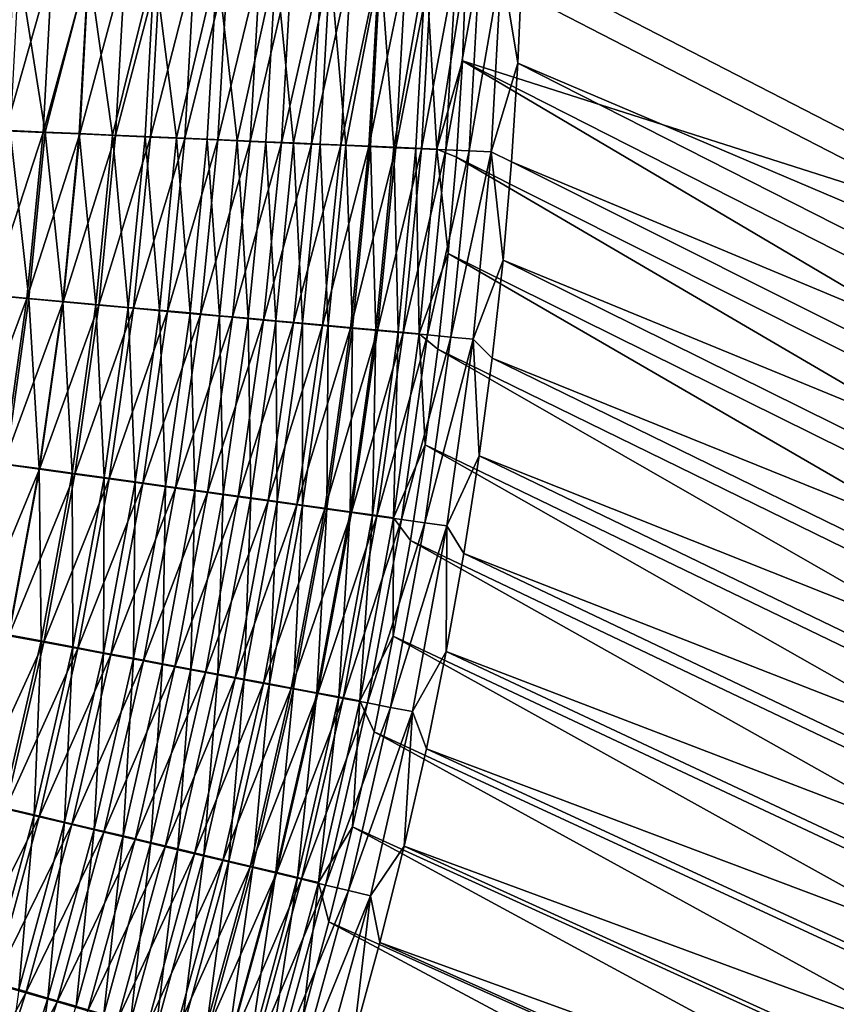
# Model space of a CAD drawing. Header units: metres. Extents: x -901 to 901, y -486 to 401.
# Tile 251 of 256: x 593 to 632, y -138 to -91. Entities that reach past the tile are written whole.
import ezdxf

# ---------------------------------------------------------------- set-up
doc = ezdxf.new("R2010")
doc.units = ezdxf.units.M

msp = doc.modelspace()

# ---------------------------------------------------------------- linework, layer by layer
at = {"layer": 'top0'}
for points in [[(668.570313, -0.734328, -350.479034), (614.131897, -0.734328, -457.472565), (638.048279, -100.639046, -410.48999)], [(614.131897, -0.734328, -457.472565), (614.131897, -31.580099, -457.472565), (638.048279, -100.639046, -410.48999)], [(725.835327, -0.734328, -244.903076), (670.459167, -115.939026, -353.532074), (616.804932, -0.734328, -458.834534)], [(670.459167, -115.939026, -353.532074), (616.838867, -88.329659, -458.767822), (616.804932, -0.734328, -458.834534)], [(638.048279, -100.639046, -410.48999), (614.131897, -31.580099, -457.472565), (614.165894, -88.329659, -457.405853)], [(592.484131, -88.419067, -484.506409), (594.292908, -88.414345, -483.41394), (592.066589, -96.320808, -484.624084)], [(594.292908, -88.414345, -483.41394), (593.862122, -96.399399, -483.549072), (592.066589, -96.320808, -484.624084)], [(592.698853, -88.410294, -480.872498), (592.282104, -96.315659, -481.000366), (593.956482, -96.388771, -479.920044)], [(596.033325, -88.401031, -478.621033), (592.698853, -88.410294, -480.872498), (593.956482, -96.388771, -479.920044)], [(594.292908, -88.414345, -483.41394), (596.063843, -88.409531, -482.261169), (593.862122, -96.399399, -483.549072)], [(596.063843, -88.409531, -482.261169), (595.620728, -96.476257, -482.414459), (593.862122, -96.399399, -483.549072)], [(596.033325, -88.401031, -478.621033), (593.956482, -96.388771, -479.920044), (595.593933, -96.460167, -478.78421)], [(597.192749, -96.529778, -477.594177), (596.033325, -88.401031, -478.621033), (595.593933, -96.460167, -478.78421)], [(596.063843, -88.409531, -482.261169), (597.794922, -88.404617, -481.049316), (595.620728, -96.476257, -482.414459)], [(597.794922, -88.404617, -481.049316), (597.340454, -96.551323, -481.221558), (595.620728, -96.476257, -482.414459)], [(599.208496, -88.391449, -476.150055), (596.033325, -88.401031, -478.621033), (597.192749, -96.529778, -477.594177)], [(598.75116, -96.597527, -476.351318), (599.208496, -88.391449, -476.150055), (597.192749, -96.529778, -477.594177)], [(597.794922, -88.404617, -481.049316), (599.484192, -88.399628, -479.779846), (597.340454, -96.551323, -481.221558)], [(599.484192, -88.399628, -479.779846), (599.019592, -96.624504, -479.971741), (597.340454, -96.551323, -481.221558)], [(599.208496, -88.391449, -476.150055), (598.75116, -96.597527, -476.351318), (600.267456, -96.663353, -475.056946)], [(599.484192, -88.399628, -479.779846), (601.129761, -88.394554, -478.454132), (599.019592, -96.624504, -479.971741)], [(601.129761, -88.394554, -478.454132), (600.656311, -96.695732, -478.666443), (599.019592, -96.624504, -479.971741)], [(602.210022, -88.381584, -473.470764), (599.208496, -88.391449, -476.150055), (600.267456, -96.663353, -475.056946)], [(602.210022, -88.381584, -473.470764), (600.267456, -96.663353, -475.056946), (601.740051, -96.72718, -473.712372)], [(601.129761, -88.394554, -478.454132), (602.729614, -88.389412, -477.07373), (600.656311, -96.695732, -478.666443)], [(602.729614, -88.389412, -477.07373), (602.248901, -96.764931, -477.307037), (600.656311, -96.695732, -478.666443)], [(603.167114, -96.788933, -472.318939), (602.210022, -88.381584, -473.470764), (601.740051, -96.72718, -473.712372)], [(605.02417, -88.37149, -470.595337), (602.210022, -88.381584, -473.470764), (603.167114, -96.788933, -472.318939)], [(602.729614, -88.389412, -477.07373), (604.282104, -88.384193, -475.640198), (602.248901, -96.764931, -477.307037)], [(604.282104, -88.384193, -475.640198), (603.79541, -96.832031, -475.894897), (602.248901, -96.764931, -477.307037)], [(604.546936, -96.848549, -470.877991), (605.02417, -88.37149, -470.595337), (603.167114, -96.788933, -472.318939)], [(604.282104, -88.384193, -475.640198), (605.7854, -88.378922, -474.155121), (603.79541, -96.832031, -475.894897)], [(605.7854, -88.378922, -474.155121), (605.294189, -96.896957, -474.431458), (603.79541, -96.832031, -475.894897)], [(605.02417, -88.37149, -470.595337), (604.546936, -96.848549, -470.877991), (605.877991, -96.905945, -469.39093)], [(607.638245, -88.361198, -467.536865), (605.02417, -88.37149, -470.595337), (605.877991, -96.905945, -469.39093)], [(605.7854, -88.378922, -474.155121), (607.237732, -88.373589, -472.62027), (605.294189, -96.896957, -474.431458)], [(607.237732, -88.373589, -472.62027), (606.743469, -96.959625, -472.918091), (605.294189, -96.896957, -474.431458)], [(607.638245, -88.361198, -467.536865), (605.877991, -96.905945, -469.39093), (607.15863, -96.961075, -467.859894)], [(607.237732, -88.373589, -472.62027), (608.637512, -88.36821, -471.037292), (606.743469, -96.959625, -472.918091)], [(608.637512, -88.36821, -471.037292), (608.141357, -97.019974, -471.356354), (606.743469, -96.959625, -472.918091)], [(608.387512, -97.013863, -466.286987), (607.638245, -88.361198, -467.536865), (607.15863, -96.961075, -467.859894)], [(610.040344, -88.350761, -464.309235), (607.638245, -88.361198, -467.536865), (608.387512, -97.013863, -466.286987)], [(608.637512, -88.36821, -471.037292), (609.983215, -88.362785, -469.408051), (608.141357, -97.019974, -471.356354)], [(609.983215, -88.362785, -469.408051), (609.486389, -97.077927, -469.748352), (608.141357, -97.019974, -471.356354)], [(609.563049, -97.064262, -464.674469), (610.040344, -88.350761, -464.309235), (608.387512, -97.013863, -466.286987)], [(609.983215, -88.362785, -469.408051), (611.273193, -88.357323, -467.734375), (609.486389, -97.077927, -469.748352)], [(611.273193, -88.357323, -467.734375), (610.777039, -97.133423, -468.096436), (609.486389, -97.077927, -469.748352)], [(610.040344, -88.350761, -464.309235), (609.563049, -97.064262, -464.674469), (610.683899, -97.112198, -463.024475)], [(612.219482, -88.340233, -460.927124), (610.040344, -88.350761, -464.309235), (610.683899, -97.112198, -463.024475)], [(612.219482, -88.340233, -460.927124), (610.683899, -97.112198, -463.024475), (611.748474, -97.157616, -461.339203)], [(611.273193, -88.357323, -467.734375), (612.505981, -88.351822, -466.018188), (610.777039, -97.133423, -468.096436)], [(612.505981, -88.351822, -466.018188), (612.011658, -97.186394, -466.402863), (610.777039, -97.133423, -468.096436)], [(612.755432, -97.200462, -459.620819), (612.219482, -88.340233, -460.927124), (611.748474, -97.157616, -461.339203)], [(612.505981, -88.351822, -466.018188), (613.680298, -88.346306, -464.261414), (612.011658, -97.186394, -466.402863)], [(613.680298, -88.346306, -464.261414), (613.188843, -97.236794, -464.669952), (612.011658, -97.186394, -466.402863)], [(614.165894, -88.329659, -457.405853), (612.219482, -88.340233, -460.927124), (612.755432, -97.200462, -459.620819)], [(613.980347, -92.967606, -457.658203), (614.165894, -88.329659, -457.405853), (612.755432, -97.200462, -459.620819)], [(613.680298, -88.346306, -464.261414), (614.794678, -88.340767, -462.466064), (613.188843, -97.236794, -464.669952)], [(614.794678, -88.340767, -462.466064), (614.307007, -97.284538, -462.900024), (613.188843, -97.236794, -464.669952)], [(638.048279, -100.639046, -410.48999), (614.165894, -88.329659, -457.405853), (613.980347, -92.967606, -457.658203)], [(614.794678, -88.340767, -462.466064), (615.847961, -88.335213, -460.634186), (614.307007, -97.284538, -462.900024)], [(615.847961, -88.335213, -460.634186), (615.364563, -97.329567, -461.095306), (614.307007, -97.284538, -462.900024)], [(616.643738, -93.073288, -459.035492), (615.364563, -97.329567, -461.095306), (615.847961, -88.335213, -460.634186)], [(616.838867, -88.329659, -458.767822), (616.643738, -93.073288, -459.035492), (615.847961, -88.335213, -460.634186)], [(616.643738, -93.073288, -459.035492), (616.838867, -88.329659, -458.767822), (670.459167, -115.939026, -353.532074)], [(612.755432, -97.200462, -459.620819), (613.689514, -97.592674, -457.894562), (613.980347, -92.967606, -457.658203)], [(613.980347, -92.967606, -457.658203), (613.689514, -97.592674, -457.894562), (667.621033, -124.632317, -352.094971)], [(638.048279, -100.639046, -410.48999), (613.980347, -92.967606, -457.658203), (667.766785, -120.291954, -352.109528)], [(667.766785, -120.291954, -352.109528), (613.980347, -92.967606, -457.658203), (667.621033, -124.632317, -352.094971)], [(616.643738, -93.073288, -459.035492), (616.340088, -97.804626, -459.286011), (615.364563, -97.329567, -461.095306)], [(616.340088, -97.804626, -459.286011), (616.643738, -93.073288, -459.035492), (670.408752, -120.389359, -353.527344)], [(670.408752, -120.389359, -353.527344), (616.643738, -93.073288, -459.035492), (670.459167, -115.939026, -353.532074)], [(592.066589, -96.320808, -484.624084), (593.862122, -96.399399, -483.549072), (591.305847, -104.211472, -484.73111)], [(592.282104, -96.315659, -481.000366), (591.522705, -104.210114, -481.115936), (593.183472, -104.360664, -480.050446)], [(593.956482, -96.388771, -479.920044), (592.282104, -96.315659, -481.000366), (593.183472, -104.360664, -480.050446)], [(593.862122, -96.399399, -483.549072), (593.086182, -104.373055, -483.67099), (591.305847, -104.211472, -484.73111)], [(593.862122, -96.399399, -483.549072), (595.620728, -96.476257, -482.414459), (593.086182, -104.373055, -483.67099)], [(595.620728, -96.476257, -482.414459), (594.830444, -104.531326, -482.551971), (593.086182, -104.373055, -483.67099)], [(593.956482, -96.388771, -479.920044), (593.183472, -104.360664, -480.050446), (594.808228, -104.507912, -478.930115)], [(595.593933, -96.460167, -478.78421), (593.956482, -96.388771, -479.920044), (594.808228, -104.507912, -478.930115)], [(594.808228, -104.507912, -478.930115), (596.395203, -104.651718, -477.756256), (595.593933, -96.460167, -478.78421)], [(595.620728, -96.476257, -482.414459), (597.340454, -96.551323, -481.221558), (594.830444, -104.531326, -482.551971)], [(597.340454, -96.551323, -481.221558), (596.536804, -104.686134, -481.375366), (594.830444, -104.531326, -482.551971)], [(596.395203, -104.651718, -477.756256), (597.192749, -96.529778, -477.594177), (595.593933, -96.460167, -478.78421)], [(597.192749, -96.529778, -477.594177), (596.395203, -104.651718, -477.756256), (597.942749, -104.791931, -476.530182)], [(597.340454, -96.551323, -481.221558), (599.019592, -96.624504, -479.971741), (596.536804, -104.686134, -481.375366)], [(599.019592, -96.624504, -479.971741), (598.203491, -104.837318, -480.142578), (596.536804, -104.686134, -481.375366)], [(598.75116, -96.597527, -476.351318), (597.192749, -96.529778, -477.594177), (597.942749, -104.791931, -476.530182)], [(598.75116, -96.597527, -476.351318), (597.942749, -104.791931, -476.530182), (599.449219, -104.928406, -475.253113)], [(599.019592, -96.624504, -479.971741), (600.656311, -96.695732, -478.666443), (598.203491, -104.837318, -480.142578)], [(600.656311, -96.695732, -478.666443), (599.828857, -104.984734, -478.854889), (598.203491, -104.837318, -480.142578)], [(600.267456, -96.663353, -475.056946), (598.75116, -96.597527, -476.351318), (599.449219, -104.928406, -475.253113)], [(600.267456, -96.663353, -475.056946), (599.449219, -104.928406, -475.253113), (600.912964, -105.061005, -473.926422)], [(600.656311, -96.695732, -478.666443), (602.248901, -96.764931, -477.307037), (599.828857, -104.984734, -478.854889)], [(602.248901, -96.764931, -477.307037), (601.411011, -105.128212, -477.513702), (599.828857, -104.984734, -478.854889)], [(601.740051, -96.72718, -473.712372), (600.267456, -96.663353, -475.056946), (600.912964, -105.061005, -473.926422)], [(600.912964, -105.061005, -473.926422), (602.332275, -105.189568, -472.551331), (601.740051, -96.72718, -473.712372)], [(602.248901, -96.764931, -477.307037), (603.79541, -96.832031, -475.894897), (601.411011, -105.128212, -477.513702)], [(602.332275, -105.189568, -472.551331), (603.167114, -96.788933, -472.318939), (601.740051, -96.72718, -473.712372)], [(603.167114, -96.788933, -472.318939), (602.332275, -105.189568, -472.551331), (603.705566, -105.313957, -471.129181)], [(604.546936, -96.848549, -470.877991), (603.167114, -96.788933, -472.318939), (603.705566, -105.313957, -471.129181)], [(603.79541, -96.832031, -475.894897), (602.948303, -105.267609, -476.120331), (601.411011, -105.128212, -477.513702)], [(603.79541, -96.832031, -475.894897), (605.294189, -96.896957, -474.431458), (602.948303, -105.267609, -476.120331)], [(605.294189, -96.896957, -474.431458), (604.438965, -105.402771, -474.676178), (602.948303, -105.267609, -476.120331)], [(604.546936, -96.848549, -470.877991), (603.705566, -105.313957, -471.129181), (605.031067, -105.434029, -469.661346)], [(605.294189, -96.896957, -474.431458), (606.743469, -96.959625, -472.918091), (604.438965, -105.402771, -474.676178)], [(606.743469, -96.959625, -472.918091), (605.881226, -105.533539, -473.182587), (604.438965, -105.402771, -474.676178)], [(605.877991, -96.905945, -469.39093), (604.546936, -96.848549, -470.877991), (605.031067, -105.434029, -469.661346)], [(605.877991, -96.905945, -469.39093), (605.031067, -105.434029, -469.661346), (606.307434, -105.549644, -468.149872)], [(607.15863, -96.961075, -467.859894), (605.877991, -96.905945, -469.39093), (606.307434, -105.549644, -468.149872)], [(606.743469, -96.959625, -472.918091), (608.141357, -97.019974, -471.356354), (605.881226, -105.533539, -473.182587)], [(608.141357, -97.019974, -471.356354), (607.273376, -105.659767, -471.641022), (605.881226, -105.533539, -473.182587)], [(606.307434, -105.549644, -468.149872), (607.533142, -105.660675, -466.596863), (607.15863, -96.961075, -467.859894)], [(607.533142, -105.660675, -466.596863), (608.387512, -97.013863, -466.286987), (607.15863, -96.961075, -467.859894)], [(608.141357, -97.019974, -471.356354), (609.486389, -97.077927, -469.748352), (607.273376, -105.659767, -471.641022)], [(609.486389, -97.077927, -469.748352), (608.613892, -105.781311, -470.053619), (607.273376, -105.659767, -471.641022)], [(608.387512, -97.013863, -466.286987), (607.533142, -105.660675, -466.596863), (608.706848, -105.767006, -465.004425)], [(609.563049, -97.064262, -464.674469), (608.387512, -97.013863, -466.286987), (608.706848, -105.767006, -465.004425)], [(609.486389, -97.077927, -469.748352), (610.777039, -97.133423, -468.096436), (608.613892, -105.781311, -470.053619)], [(610.777039, -97.133423, -468.096436), (609.901245, -105.898041, -468.422577), (608.613892, -105.781311, -470.053619)], [(609.563049, -97.064262, -464.674469), (608.706848, -105.767006, -465.004425), (609.826965, -105.8685, -463.374725)], [(610.683899, -97.112198, -463.024475), (609.563049, -97.064262, -464.674469), (609.826965, -105.8685, -463.374725)], [(610.683899, -97.112198, -463.024475), (609.826965, -105.8685, -463.374725), (610.892212, -105.965019, -461.709869)], [(610.777039, -97.133423, -468.096436), (612.011658, -97.186394, -466.402863), (609.901245, -105.898041, -468.422577)], [(612.011658, -97.186394, -466.402863), (611.13385, -106.009819, -466.750183), (609.901245, -105.898041, -468.422577)], [(611.748474, -97.157616, -461.339203), (610.683899, -97.112198, -463.024475), (610.892212, -105.965019, -461.709869)], [(610.892212, -105.965019, -461.709869), (611.901001, -106.056458, -460.011993), (611.748474, -97.157616, -461.339203)], [(612.011658, -97.186394, -466.402863), (613.188843, -97.236794, -464.669952), (611.13385, -106.009819, -466.750183)], [(613.188843, -97.236794, -464.669952), (612.310364, -106.116508, -465.038605), (611.13385, -106.009819, -466.750183)], [(611.901001, -106.056458, -460.011993), (612.755432, -97.200462, -459.620819), (611.748474, -97.157616, -461.339203)], [(611.901001, -106.056458, -460.011993), (613.293884, -102.20369, -458.115051), (612.755432, -97.200462, -459.620819)], [(613.188843, -97.236794, -464.669952), (614.307007, -97.284538, -462.900024), (612.310364, -106.116508, -465.038605)], [(613.293884, -102.20369, -458.115051), (613.689514, -97.592674, -457.894562), (612.755432, -97.200462, -459.620819)], [(614.307007, -97.284538, -462.900024), (613.429077, -106.217979, -463.290131), (612.310364, -106.116508, -465.038605)], [(613.689514, -97.592674, -457.894562), (613.293884, -102.20369, -458.115051), (667.371094, -128.968445, -352.08313)], [(614.307007, -97.284538, -462.900024), (615.364563, -97.329567, -461.095306), (613.429077, -106.217979, -463.290131)], [(615.364563, -97.329567, -461.095306), (614.488647, -106.314095, -461.506958), (613.429077, -106.217979, -463.290131)], [(667.621033, -124.632317, -352.094971), (613.689514, -97.592674, -457.894562), (667.371094, -128.968445, -352.08313)], [(615.364563, -97.329567, -461.095306), (615.928528, -102.52243, -459.519592), (614.488647, -106.314095, -461.506958)], [(616.340088, -97.804626, -459.286011), (615.928528, -102.52243, -459.519592), (615.364563, -97.329567, -461.095306)], [(615.928528, -102.52243, -459.519592), (616.340088, -97.804626, -459.286011), (670.251465, -124.835442, -353.524689)], [(670.251465, -124.835442, -353.524689), (616.340088, -97.804626, -459.286011), (670.408752, -120.389359, -353.527344)], [(611.901001, -106.056458, -460.011993), (612.794128, -106.799507, -458.319885), (613.293884, -102.20369, -458.115051)], [(613.293884, -102.20369, -458.115051), (612.794128, -106.799507, -458.319885), (667.017212, -133.297287, -352.074066)], [(667.371094, -128.968445, -352.08313), (613.293884, -102.20369, -458.115051), (667.017212, -133.297287, -352.074066)], [(615.928528, -102.52243, -459.519592), (615.409546, -107.225517, -459.73645), (614.488647, -106.314095, -461.506958)], [(615.409546, -107.225517, -459.73645), (615.928528, -102.52243, -459.519592), (669.987305, -129.274628, -353.524078)], [(669.987305, -129.274628, -353.524078), (615.928528, -102.52243, -459.519592), (670.251465, -124.835442, -353.524689)], [(591.305847, -104.211472, -484.73111), (593.086182, -104.373055, -483.67099), (590.205872, -112.073761, -484.826965)], [(593.183472, -104.360664, -480.050446), (591.522705, -104.210114, -481.115936), (592.068787, -112.30394, -480.166382)], [(593.086182, -104.373055, -483.67099), (591.968445, -112.317894, -483.779602), (590.205872, -112.073761, -484.826965)], [(593.086182, -104.373055, -483.67099), (594.830444, -104.531326, -482.551971), (591.968445, -112.317894, -483.779602)], [(594.830444, -104.531326, -482.551971), (593.69574, -112.557167, -482.674011), (591.968445, -112.317894, -483.779602)], [(593.183472, -104.360664, -480.050446), (592.068787, -112.30394, -480.166382), (593.678223, -112.526688, -479.059418)], [(594.808228, -104.507912, -478.930115), (593.183472, -104.360664, -480.050446), (593.678223, -112.526688, -479.059418)], [(593.678223, -112.526688, -479.059418), (595.250854, -112.744377, -477.899445), (594.808228, -104.507912, -478.930115)], [(594.830444, -104.531326, -482.551971), (596.536804, -104.686134, -481.375366), (593.69574, -112.557167, -482.674011)], [(596.536804, -104.686134, -481.375366), (595.386047, -112.791359, -481.511444), (593.69574, -112.557167, -482.674011)], [(595.250854, -112.744377, -477.899445), (596.395203, -104.651718, -477.756256), (594.808228, -104.507912, -478.930115)], [(596.395203, -104.651718, -477.756256), (595.250854, -112.744377, -477.899445), (596.784973, -112.956779, -476.687744)], [(596.536804, -104.686134, -481.375366), (598.203491, -104.837318, -480.142578), (595.386047, -112.791359, -481.511444)], [(597.942749, -104.791931, -476.530182), (596.395203, -104.651718, -477.756256), (596.784973, -112.956779, -476.687744)], [(597.942749, -104.791931, -476.530182), (596.784973, -112.956779, -476.687744), (598.278931, -113.163689, -475.425598)], [(599.449219, -104.928406, -475.253113), (597.942749, -104.791931, -476.530182), (598.278931, -113.163689, -475.425598)], [(598.203491, -104.837318, -480.142578), (597.037659, -113.020226, -480.293213), (595.386047, -112.791359, -481.511444)], [(598.203491, -104.837318, -480.142578), (599.828857, -104.984734, -478.854889), (597.037659, -113.020226, -480.293213)], [(599.828857, -104.984734, -478.854889), (598.648865, -113.243538, -479.020691), (597.037659, -113.020226, -480.293213)], [(599.449219, -104.928406, -475.253113), (598.278931, -113.163689, -475.425598), (599.73114, -113.364861, -474.114227)], [(599.828857, -104.984734, -478.854889), (601.411011, -105.128212, -477.513702), (598.648865, -113.243538, -479.020691)], [(601.411011, -105.128212, -477.513702), (600.217896, -113.46106, -477.695129), (598.648865, -113.243538, -479.020691)], [(600.912964, -105.061005, -473.926422), (599.449219, -104.928406, -475.253113), (599.73114, -113.364861, -474.114227)], [(599.73114, -113.364861, -474.114227), (601.140015, -113.560097, -472.754913), (600.912964, -105.061005, -473.926422)], [(601.411011, -105.128212, -477.513702), (602.948303, -105.267609, -476.120331), (600.217896, -113.46106, -477.695129)], [(602.948303, -105.267609, -476.120331), (601.743042, -113.672569, -476.317902), (600.217896, -113.46106, -477.695129)], [(601.140015, -113.560097, -472.754913), (602.332275, -105.189568, -472.551331), (600.912964, -105.061005, -473.926422)], [(602.332275, -105.189568, -472.551331), (601.140015, -113.560097, -472.754913), (602.503845, -113.749161, -471.348907)], [(602.948303, -105.267609, -476.120331), (604.438965, -105.402771, -474.676178), (601.743042, -113.672569, -476.317902)], [(603.705566, -105.313957, -471.129181), (602.332275, -105.189568, -472.551331), (602.503845, -113.749161, -471.348907)], [(604.438965, -105.402771, -474.676178), (603.222656, -113.877823, -474.89032), (601.743042, -113.672569, -476.317902)], [(603.705566, -105.313957, -471.129181), (602.503845, -113.749161, -471.348907), (603.821045, -113.931847, -469.897583)], [(604.438965, -105.402771, -474.676178), (605.881226, -105.533539, -473.182587), (603.222656, -113.877823, -474.89032)], [(605.881226, -105.533539, -473.182587), (604.655029, -114.076591, -473.413696), (603.222656, -113.877823, -474.89032)], [(605.031067, -105.434029, -469.661346), (603.705566, -105.313957, -471.129181), (603.821045, -113.931847, -469.897583)], [(605.031067, -105.434029, -469.661346), (603.821045, -113.931847, -469.897583), (605.09021, -114.107948, -468.402924)], [(605.881226, -105.533539, -473.182587), (607.273376, -105.659767, -471.641022), (604.655029, -114.076591, -473.413696)], [(607.273376, -105.659767, -471.641022), (606.038391, -114.268654, -471.889496), (604.655029, -114.076591, -473.413696)], [(606.307434, -105.549644, -468.149872), (605.031067, -105.434029, -469.661346), (605.09021, -114.107948, -468.402924)], [(605.09021, -114.107948, -468.402924), (606.309875, -114.277267, -466.866974), (606.307434, -105.549644, -468.149872)], [(607.273376, -105.659767, -471.641022), (608.613892, -105.781311, -470.053619), (606.038391, -114.268654, -471.889496)], [(606.309875, -114.277267, -466.866974), (607.533142, -105.660675, -466.596863), (606.307434, -105.549644, -468.149872)], [(607.533142, -105.660675, -466.596863), (606.309875, -114.277267, -466.866974), (607.478638, -114.439621, -465.29184)], [(608.706848, -105.767006, -465.004425), (607.533142, -105.660675, -466.596863), (607.478638, -114.439621, -465.29184)], [(608.706848, -105.767006, -465.004425), (607.478638, -114.439621, -465.29184), (608.595093, -114.59481, -463.679565)], [(609.826965, -105.8685, -463.374725), (608.706848, -105.767006, -465.004425), (608.595093, -114.59481, -463.679565)], [(608.613892, -105.781311, -470.053619), (607.371338, -114.453789, -470.319763), (606.038391, -114.268654, -471.889496)], [(608.613892, -105.781311, -470.053619), (609.901245, -105.898041, -468.422577), (607.371338, -114.453789, -470.319763)], [(609.901245, -105.898041, -468.422577), (608.652283, -114.631805, -468.706665), (607.371338, -114.453789, -470.319763)], [(609.826965, -105.8685, -463.374725), (608.595093, -114.59481, -463.679565), (609.657776, -114.742638, -462.032257)], [(609.901245, -105.898041, -468.422577), (611.13385, -106.009819, -466.750183), (608.652283, -114.631805, -468.706665)], [(611.13385, -106.009819, -466.750183), (609.879761, -114.802483, -467.052429), (608.652283, -114.631805, -468.706665)], [(610.892212, -105.965019, -461.709869), (609.826965, -105.8685, -463.374725), (609.657776, -114.742638, -462.032257)], [(609.657776, -114.742638, -462.032257), (610.665344, -114.882912, -460.35199), (610.892212, -105.965019, -461.709869)], [(611.13385, -106.009819, -466.750183), (612.310364, -106.116508, -465.038605), (609.879761, -114.802483, -467.052429)], [(612.310364, -106.116508, -465.038605), (611.052368, -114.96563, -465.359192), (609.879761, -114.802483, -467.052429)], [(610.665344, -114.882912, -460.35199), (611.901001, -106.056458, -460.011993), (610.892212, -105.965019, -461.709869)], [(610.665344, -114.882912, -460.35199), (612.190796, -111.379005, -458.509277), (611.901001, -106.056458, -460.011993)], [(612.310364, -106.116508, -465.038605), (613.429077, -106.217979, -463.290131), (611.052368, -114.96563, -465.359192)], [(613.429077, -106.217979, -463.290131), (612.168457, -115.12104, -463.62912), (611.052368, -114.96563, -465.359192)], [(612.190796, -111.379005, -458.509277), (612.794128, -106.799507, -458.319885), (611.901001, -106.056458, -460.011993)], [(613.429077, -106.217979, -463.290131), (614.488647, -106.314095, -461.506958), (612.168457, -115.12104, -463.62912)], [(614.488647, -106.314095, -461.506958), (613.226685, -115.268509, -461.864471), (612.168457, -115.12104, -463.62912)], [(614.488647, -106.314095, -461.506958), (614.783691, -111.912682, -459.936737), (613.226685, -115.268509, -461.864471)], [(614.488647, -106.314095, -461.506958), (615.409546, -107.225517, -459.73645), (614.783691, -111.912682, -459.936737)], [(612.794128, -106.799507, -458.319885), (612.190796, -111.379005, -458.509277), (666.559509, -137.615952, -352.06778)], [(667.017212, -133.297287, -352.074066), (612.794128, -106.799507, -458.319885), (666.559509, -137.615952, -352.06778)], [(614.783691, -111.912682, -459.936737), (615.409546, -107.225517, -459.73645), (669.616333, -133.704254, -353.525482)], [(669.616333, -133.704254, -353.525482), (615.409546, -107.225517, -459.73645), (669.987305, -129.274628, -353.524078)], [(610.665344, -114.882912, -460.35199), (611.479797, -115.968269, -458.684387), (612.190796, -111.379005, -458.509277)], [(612.190796, -111.379005, -458.509277), (611.479797, -115.968269, -458.684387), (665.998108, -141.921997, -352.06424)], [(666.559509, -137.615952, -352.06778), (612.190796, -111.379005, -458.509277), (665.998108, -141.921997, -352.06424)], [(591.968445, -112.317894, -483.779602), (593.69574, -112.557167, -482.674011), (590.512329, -120.216515, -483.874969)], [(593.678223, -112.526688, -479.059418), (592.068787, -112.30394, -480.166382), (592.20752, -120.498924, -479.172028)], [(614.783691, -111.912682, -459.936737), (614.048279, -116.601357, -460.121338), (613.226685, -115.268509, -461.864471)], [(614.048279, -116.601357, -460.121338), (614.783691, -111.912682, -459.936737), (669.138733, -138.121689, -353.5289)], [(669.138733, -138.121689, -353.5289), (614.783691, -111.912682, -459.936737), (669.616333, -133.704254, -353.525482)], [(593.69574, -112.557167, -482.674011), (592.220154, -120.53624, -482.780579), (590.512329, -120.216515, -483.874969)], [(592.20752, -120.498924, -479.172028), (593.763245, -120.790031, -478.023712), (593.678223, -112.526688, -479.059418)], [(593.69574, -112.557167, -482.674011), (595.386047, -112.791359, -481.511444), (592.220154, -120.53624, -482.780579)], [(595.386047, -112.791359, -481.511444), (593.891785, -120.849297, -481.629761), (592.220154, -120.53624, -482.780579)], [(593.763245, -120.790031, -478.023712), (595.250854, -112.744377, -477.899445), (593.678223, -112.526688, -479.059418)], [(595.250854, -112.744377, -477.899445), (593.763245, -120.790031, -478.023712), (595.281311, -121.074203, -476.824066)], [(595.386047, -112.791359, -481.511444), (597.037659, -113.020226, -480.293213), (593.891785, -120.849297, -481.629761)], [(596.784973, -112.956779, -476.687744), (595.250854, -112.744377, -477.899445), (595.281311, -121.074203, -476.824066)], [(597.037659, -113.020226, -480.293213), (595.525635, -121.155357, -480.423737), (593.891785, -120.849297, -481.629761)], [(596.784973, -112.956779, -476.687744), (595.281311, -121.074203, -476.824066), (596.760193, -121.351135, -475.574341)], [(597.037659, -113.020226, -480.293213), (598.648865, -113.243538, -479.020691), (595.525635, -121.155357, -480.423737)], [(598.648865, -113.243538, -479.020691), (597.119934, -121.454124, -479.163849), (595.525635, -121.155357, -480.423737)], [(598.278931, -113.163689, -475.425598), (596.784973, -112.956779, -476.687744), (596.760193, -121.351135, -475.574341)], [(598.278931, -113.163689, -475.425598), (596.760193, -121.351135, -475.574341), (598.198303, -121.620544, -474.275818)], [(598.648865, -113.243538, -479.020691), (600.217896, -113.46106, -477.695129), (597.119934, -121.454124, -479.163849)], [(599.73114, -113.364861, -474.114227), (598.278931, -113.163689, -475.425598), (598.198303, -121.620544, -474.275818)], [(600.217896, -113.46106, -477.695129), (598.673096, -121.745285, -477.851379), (597.119934, -121.454124, -479.163849)], [(598.198303, -121.620544, -474.275818), (599.593933, -121.882126, -472.929657), (599.73114, -113.364861, -474.114227)], [(600.217896, -113.46106, -477.695129), (601.743042, -113.672569, -476.317902), (598.673096, -121.745285, -477.851379)], [(601.743042, -113.672569, -476.317902), (600.183411, -122.028526, -476.48764), (598.673096, -121.745285, -477.851379)], [(599.593933, -121.882126, -472.929657), (601.140015, -113.560097, -472.754913), (599.73114, -113.364861, -474.114227)], [(601.140015, -113.560097, -472.754913), (599.593933, -121.882126, -472.929657), (600.945618, -122.13559, -471.53717)], [(601.743042, -113.672569, -476.317902), (603.222656, -113.877823, -474.89032), (600.183411, -122.028526, -476.48764)], [(602.503845, -113.749161, -471.348907), (601.140015, -113.560097, -472.754913), (600.945618, -122.13559, -471.53717)], [(602.503845, -113.749161, -471.348907), (600.945618, -122.13559, -471.53717), (602.251709, -122.380653, -470.09964)], [(603.821045, -113.931847, -469.897583), (602.503845, -113.749161, -471.348907), (602.251709, -122.380653, -470.09964)], [(603.222656, -113.877823, -474.89032), (601.64917, -122.303551, -475.073883), (600.183411, -122.028526, -476.48764)], [(603.222656, -113.877823, -474.89032), (604.655029, -114.076591, -473.413696), (601.64917, -122.303551, -475.073883)], [(604.655029, -114.076591, -473.413696), (603.068665, -122.57003, -473.61145), (601.64917, -122.303551, -475.073883)], [(603.821045, -113.931847, -469.897583), (602.251709, -122.380653, -470.09964), (603.510803, -122.617043, -468.619049)], [(604.655029, -114.076591, -473.413696), (606.038391, -114.268654, -471.889496), (603.068665, -122.57003, -473.61145)], [(606.038391, -114.268654, -471.889496), (604.440369, -122.827675, -472.101746), (603.068665, -122.57003, -473.61145)], [(605.09021, -114.107948, -468.402924), (603.821045, -113.931847, -469.897583), (603.510803, -122.617043, -468.619049)], [(603.510803, -122.617043, -468.619049), (604.721558, -122.844498, -467.097351), (605.09021, -114.107948, -468.402924)], [(606.038391, -114.268654, -471.889496), (607.371338, -114.453789, -470.319763), (604.440369, -122.827675, -472.101746)], [(604.721558, -122.844498, -467.097351), (606.309875, -114.277267, -466.866974), (605.09021, -114.107948, -468.402924)], [(607.371338, -114.453789, -470.319763), (605.762756, -123.076202, -470.546783), (604.440369, -122.827675, -472.101746)], [(606.309875, -114.277267, -466.866974), (604.721558, -122.844498, -467.097351), (605.882507, -123.062767, -465.536652)], [(607.371338, -114.453789, -470.319763), (608.652283, -114.631805, -468.706665), (605.762756, -123.076202, -470.546783)], [(608.652283, -114.631805, -468.706665), (607.034302, -123.315346, -468.9487), (605.762756, -123.076202, -470.546783)], [(607.478638, -114.439621, -465.29184), (606.309875, -114.277267, -466.866974), (605.882507, -123.062767, -465.536652)], [(607.478638, -114.439621, -465.29184), (605.882507, -123.062767, -465.536652), (606.992249, -123.271576, -463.938965)], [(608.595093, -114.59481, -463.679565), (607.478638, -114.439621, -465.29184), (606.992249, -123.271576, -463.938965)], [(608.595093, -114.59481, -463.679565), (606.992249, -123.271576, -463.938965), (608.049438, -123.47068, -462.306335)], [(608.652283, -114.631805, -468.706665), (609.879761, -114.802483, -467.052429), (607.034302, -123.315346, -468.9487)], [(609.657776, -114.742638, -462.032257), (608.595093, -114.59481, -463.679565), (608.049438, -123.47068, -462.306335)], [(609.879761, -114.802483, -467.052429), (608.25354, -123.544815, -467.309601), (607.034302, -123.315346, -468.9487)], [(608.049438, -123.47068, -462.306335), (609.052673, -123.659813, -460.640778), (609.657776, -114.742638, -462.032257)], [(609.879761, -114.802483, -467.052429), (611.052368, -114.96563, -465.359192), (608.25354, -123.544815, -467.309601)], [(611.052368, -114.96563, -465.359192), (609.419067, -123.764351, -465.631683), (608.25354, -123.544815, -467.309601)], [(609.052673, -123.659813, -460.640778), (610.665344, -114.882912, -460.35199), (609.657776, -114.742638, -462.032257)], [(609.052673, -123.659813, -460.640778), (610.661194, -120.559341, -458.844879), (610.665344, -114.882912, -460.35199)], [(611.052368, -114.96563, -465.359192), (612.168457, -115.12104, -463.62912), (609.419067, -123.764351, -465.631683)], [(612.168457, -115.12104, -463.62912), (610.529358, -123.973679, -463.917053), (609.419067, -123.764351, -465.631683)], [(612.168457, -115.12104, -463.62912), (613.226685, -115.268509, -461.864471), (610.529358, -123.973679, -463.917053)], [(610.661194, -120.559341, -458.844879), (611.479797, -115.968269, -458.684387), (610.665344, -114.882912, -460.35199)], [(613.226685, -115.268509, -461.864471), (611.583008, -124.172516, -462.167847), (610.529358, -123.973679, -463.917053)], [(613.226685, -115.268509, -461.864471), (613.202637, -121.289955, -460.290283), (611.583008, -124.172516, -462.167847)], [(613.226685, -115.268509, -461.864471), (614.048279, -116.601357, -460.121338), (613.202637, -121.289955, -460.290283)], [(611.479797, -115.968269, -458.684387), (610.661194, -120.559341, -458.844879), (665.333191, -146.213181, -352.063416)], [(665.998108, -141.921997, -352.06424), (611.479797, -115.968269, -458.684387), (665.333191, -146.213181, -352.063416)], [(613.202637, -121.289955, -460.290283), (614.048279, -116.601357, -460.121338), (668.554626, -142.524307, -353.534271)], [(668.554626, -142.524307, -353.534271), (614.048279, -116.601357, -460.121338), (669.138733, -138.121689, -353.5289)], [(592.220154, -120.53624, -482.780579), (593.891785, -120.849297, -481.629761), (590.407043, -128.450989, -482.871704)], [(593.891785, -120.849297, -481.629761), (592.057495, -128.842239, -481.730286), (590.407043, -128.450989, -482.871704)], [(591.935974, -128.77095, -478.129028), (593.763245, -120.790031, -478.023712), (592.20752, -120.498924, -479.172028)], [(593.763245, -120.790031, -478.023712), (591.935974, -128.77095, -478.129028), (593.435547, -129.126297, -476.939087)], [(593.891785, -120.849297, -481.629761), (595.525635, -121.155357, -480.423737), (592.057495, -128.842239, -481.730286)], [(595.281311, -121.074203, -476.824066), (593.763245, -120.790031, -478.023712), (593.435547, -129.126297, -476.939087)], [(609.052673, -123.659813, -460.640778), (609.736694, -125.140007, -458.990479), (610.661194, -120.559341, -458.844879)], [(610.661194, -120.559341, -458.844879), (609.736694, -125.140007, -458.990479), (664.564819, -150.487244, -352.065247)], [(665.333191, -146.213181, -352.063416), (610.661194, -120.559341, -458.844879), (664.564819, -150.487244, -352.065247)], [(595.525635, -121.155357, -480.423737), (593.671021, -129.224854, -480.534088), (592.057495, -128.842239, -481.730286)], [(595.281311, -121.074203, -476.824066), (593.435547, -129.126297, -476.939087), (594.89679, -129.472717, -475.699402)], [(595.525635, -121.155357, -480.423737), (597.119934, -121.454124, -479.163849), (593.671021, -129.224854, -480.534088)], [(596.760193, -121.351135, -475.574341), (595.281311, -121.074203, -476.824066), (594.89679, -129.472717, -475.699402)], [(596.760193, -121.351135, -475.574341), (594.89679, -129.472717, -475.699402), (596.318115, -129.80983, -474.411163)], [(598.198303, -121.620544, -474.275818), (596.760193, -121.351135, -475.574341), (596.318115, -129.80983, -474.411163)], [(613.202637, -121.289955, -460.290283), (612.248718, -125.966042, -460.443176), (611.583008, -124.172516, -462.167847)], [(612.248718, -125.966042, -460.443176), (613.202637, -121.289955, -460.290283), (667.864258, -146.90947, -353.541534)], [(667.864258, -146.90947, -353.541534), (613.202637, -121.289955, -460.290283), (668.554626, -142.524307, -353.534271)], [(597.119934, -121.454124, -479.163849), (595.24585, -129.598465, -479.284393), (593.671021, -129.224854, -480.534088)], [(597.119934, -121.454124, -479.163849), (598.673096, -121.745285, -477.851379), (595.24585, -129.598465, -479.284393)], [(598.673096, -121.745285, -477.851379), (596.780457, -129.962692, -477.982422), (595.24585, -129.598465, -479.284393)], [(596.318115, -129.80983, -474.411163), (597.697937, -130.137268, -473.075623), (598.198303, -121.620544, -474.275818)], [(598.673096, -121.745285, -477.851379), (600.183411, -122.028526, -476.48764), (596.780457, -129.962692, -477.982422)], [(597.697937, -130.137268, -473.075623), (599.593933, -121.882126, -472.929657), (598.198303, -121.620544, -474.275818)], [(600.183411, -122.028526, -476.48764), (598.273132, -130.317123, -476.629517), (596.780457, -129.962692, -477.982422)], [(599.593933, -121.882126, -472.929657), (597.697937, -130.137268, -473.075623), (599.03479, -130.454681, -471.69397)], [(600.183411, -122.028526, -476.48764), (601.64917, -122.303551, -475.073883), (598.273132, -130.317123, -476.629517)], [(600.945618, -122.13559, -471.53717), (599.593933, -121.882126, -472.929657), (599.03479, -130.454681, -471.69397)], [(600.945618, -122.13559, -471.53717), (599.03479, -130.454681, -471.69397), (600.327026, -130.761688, -470.267548)], [(602.251709, -122.380653, -470.09964), (600.945618, -122.13559, -471.53717), (600.327026, -130.761688, -470.267548)], [(601.64917, -122.303551, -475.073883), (599.722229, -130.661392, -475.226898), (598.273132, -130.317123, -476.629517)], [(601.64917, -122.303551, -475.073883), (603.068665, -122.57003, -473.61145), (599.722229, -130.661392, -475.226898)], [(603.068665, -122.57003, -473.61145), (601.12616, -130.995117, -473.775848), (599.722229, -130.661392, -475.226898)], [(602.251709, -122.380653, -470.09964), (600.327026, -130.761688, -470.267548), (601.573303, -131.057983, -468.798218)], [(603.068665, -122.57003, -473.61145), (604.440369, -122.827675, -472.101746), (601.12616, -130.995117, -473.775848)], [(603.510803, -122.617043, -468.619049), (602.251709, -122.380653, -470.09964), (601.573303, -131.057983, -468.798218)], [(601.573303, -131.057983, -468.798218), (602.772278, -131.343216, -467.288025), (603.510803, -122.617043, -468.619049)], [(602.772278, -131.343216, -467.288025), (604.721558, -122.844498, -467.097351), (603.510803, -122.617043, -468.619049)], [(604.440369, -122.827675, -472.101746), (602.483276, -131.317902, -472.277802), (601.12616, -130.995117, -473.775848)], [(604.440369, -122.827675, -472.101746), (605.762756, -123.076202, -470.546783), (602.483276, -131.317902, -472.277802)], [(605.762756, -123.076202, -470.546783), (603.792114, -131.62941, -470.734711), (602.483276, -131.317902, -472.277802)], [(604.721558, -122.844498, -467.097351), (602.772278, -131.343216, -467.288025), (603.922546, -131.617081, -465.738922)], [(605.762756, -123.076202, -470.546783), (607.034302, -123.315346, -468.9487), (603.792114, -131.62941, -470.734711)], [(605.882507, -123.062767, -465.536652), (604.721558, -122.844498, -467.097351), (603.922546, -131.617081, -465.738922)], [(605.882507, -123.062767, -465.536652), (603.922546, -131.617081, -465.738922), (605.022705, -131.879227, -464.152954)], [(606.992249, -123.271576, -463.938965), (605.882507, -123.062767, -465.536652), (605.022705, -131.879227, -464.152954)], [(607.034302, -123.315346, -468.9487), (605.05127, -131.929306, -469.148651), (603.792114, -131.62941, -470.734711)], [(606.992249, -123.271576, -463.938965), (605.022705, -131.879227, -464.152954), (606.071411, -132.129364, -462.532104)], [(607.034302, -123.315346, -468.9487), (608.25354, -123.544815, -467.309601), (605.05127, -131.929306, -469.148651)], [(608.25354, -123.544815, -467.309601), (606.259277, -132.217224, -467.521759), (605.05127, -131.929306, -469.148651)], [(608.049438, -123.47068, -462.306335), (606.992249, -123.271576, -463.938965), (606.071411, -132.129364, -462.532104)], [(606.071411, -132.129364, -462.532104), (607.067322, -132.367142, -460.878357), (608.049438, -123.47068, -462.306335)], [(608.25354, -123.544815, -467.309601), (609.419067, -123.764351, -465.631683), (606.259277, -132.217224, -467.521759)], [(607.067322, -132.367142, -460.878357), (609.052673, -123.659813, -460.640778), (608.049438, -123.47068, -462.306335)], [(607.067322, -132.367142, -460.878357), (608.707581, -129.706207, -459.121124), (609.052673, -123.659813, -460.640778)], [(608.707581, -129.706207, -459.121124), (609.736694, -125.140007, -458.990479), (609.052673, -123.659813, -460.640778)], [(609.419067, -123.764351, -465.631683), (607.414673, -132.492859, -465.85614), (606.259277, -132.217224, -467.521759)], [(609.419067, -123.764351, -465.631683), (610.529358, -123.973679, -463.917053), (607.414673, -132.492859, -465.85614)], [(610.529358, -123.973679, -463.917053), (608.516052, -132.755844, -464.15387), (607.414673, -132.492859, -465.85614)], [(610.529358, -123.973679, -463.917053), (611.583008, -124.172516, -462.167847), (608.516052, -132.755844, -464.15387)], [(608.516052, -132.755844, -464.15387), (611.583008, -124.172516, -462.167847), (609.561951, -133.005829, -462.417084)], [(609.561951, -133.005829, -462.417084), (611.583008, -124.172516, -462.167847), (611.188354, -130.623367, -460.580017)], [(611.583008, -124.172516, -462.167847), (612.248718, -125.966042, -460.443176), (611.188354, -130.623367, -460.580017)], [(609.736694, -125.140007, -458.990479), (608.707581, -129.706207, -459.121124), (663.693115, -154.741867, -352.069672)], [(664.564819, -150.487244, -352.065247), (609.736694, -125.140007, -458.990479), (663.693115, -154.741867, -352.069672)], [(611.188354, -130.623367, -460.580017), (612.248718, -125.966042, -460.443176), (667.067993, -151.274551, -353.55072)], [(667.067993, -151.274551, -353.55072), (612.248718, -125.966042, -460.443176), (667.864258, -146.90947, -353.541534)], [(592.057495, -128.842239, -481.730286), (593.671021, -129.224854, -480.534088), (589.88678, -136.752487, -481.813049)], [(593.435547, -129.126297, -476.939087), (591.935974, -128.77095, -478.129028), (591.25116, -137.0952, -477.032837)], [(593.671021, -129.224854, -480.534088), (591.477356, -137.210861, -480.624298), (589.88678, -136.752487, -481.813049)], [(593.435547, -129.126297, -476.939087), (591.25116, -137.0952, -477.032837), (592.692322, -137.510391, -475.80072)], [(593.671021, -129.224854, -480.534088), (595.24585, -129.598465, -479.284393), (591.477356, -137.210861, -480.624298)], [(594.89679, -129.472717, -475.699402), (593.435547, -129.126297, -476.939087), (592.692322, -137.510391, -475.80072)], [(595.24585, -129.598465, -479.284393), (593.030212, -137.658554, -479.382263), (591.477356, -137.210861, -480.624298)], [(594.89679, -129.472717, -475.699402), (592.692322, -137.510391, -475.80072), (594.09436, -137.91452, -474.520294)], [(595.24585, -129.598465, -479.284393), (596.780457, -129.962692, -477.982422), (593.030212, -137.658554, -479.382263)], [(596.318115, -129.80983, -474.411163), (594.89679, -129.472717, -475.699402), (594.09436, -137.91452, -474.520294)], [(594.09436, -137.91452, -474.520294), (595.455811, -138.307159, -473.192749), (596.318115, -129.80983, -474.411163)], [(595.455811, -138.307159, -473.192749), (597.697937, -130.137268, -473.075623), (596.318115, -129.80983, -474.411163)], [(607.067322, -132.367142, -460.878357), (607.575378, -134.252686, -459.236877), (608.707581, -129.706207, -459.121124)], [(608.707581, -129.706207, -459.121124), (607.575378, -134.252686, -459.236877), (662.718262, -158.974701, -352.076721)], [(663.693115, -154.741867, -352.069672), (608.707581, -129.706207, -459.121124), (662.718262, -158.974701, -352.076721)], [(596.780457, -129.962692, -477.982422), (594.543579, -138.095078, -478.088287), (593.030212, -137.658554, -479.382263)], [(596.780457, -129.962692, -477.982422), (598.273132, -130.317123, -476.629517), (594.543579, -138.095078, -478.088287)], [(598.273132, -130.317123, -476.629517), (596.015991, -138.519989, -476.743561), (594.543579, -138.095078, -478.088287)], [(597.697937, -130.137268, -473.075623), (595.455811, -138.307159, -473.192749), (596.775208, -138.687866, -471.819305)], [(598.273132, -130.317123, -476.629517), (599.722229, -130.661392, -475.226898), (596.015991, -138.519989, -476.743561)], [(599.03479, -130.454681, -471.69397), (597.697937, -130.137268, -473.075623), (596.775208, -138.687866, -471.819305)], [(599.722229, -130.661392, -475.226898), (597.44574, -138.932816, -475.349335), (596.015991, -138.519989, -476.743561)], [(599.03479, -130.454681, -471.69397), (596.775208, -138.687866, -471.819305), (598.050903, -139.056229, -470.401276)], [(599.722229, -130.661392, -475.226898), (601.12616, -130.995117, -473.775848), (597.44574, -138.932816, -475.349335)], [(600.327026, -130.761688, -470.267548), (599.03479, -130.454681, -471.69397), (598.050903, -139.056229, -470.401276)], [(600.327026, -130.761688, -470.267548), (598.050903, -139.056229, -470.401276), (599.281677, -139.411819, -468.940491)], [(601.573303, -131.057983, -468.798218), (600.327026, -130.761688, -470.267548), (599.281677, -139.411819, -468.940491)], [(611.188354, -130.623367, -460.580017), (610.023743, -135.256134, -460.700867), (609.561951, -133.005829, -462.417084)], [(610.023743, -135.256134, -460.700867), (611.188354, -130.623367, -460.580017), (666.166199, -155.616974, -353.561737)], [(666.166199, -155.616974, -353.561737), (611.188354, -130.623367, -460.580017), (667.067993, -151.274551, -353.55072)], [(601.12616, -130.995117, -473.775848), (598.831299, -139.333099, -473.906921), (597.44574, -138.932816, -475.349335)], [(601.12616, -130.995117, -473.775848), (602.483276, -131.317902, -472.277802), (598.831299, -139.333099, -473.906921)], [(599.281677, -139.411819, -468.940491), (600.466064, -139.754272, -467.438934), (601.573303, -131.057983, -468.798218)], [(600.466064, -139.754272, -467.438934), (602.772278, -131.343216, -467.288025), (601.573303, -131.057983, -468.798218)], [(602.483276, -131.317902, -472.277802), (600.171021, -139.720383, -472.417664), (598.831299, -139.333099, -473.906921)], [(602.483276, -131.317902, -472.277802), (603.792114, -131.62941, -470.734711), (600.171021, -139.720383, -472.417664)], [(603.792114, -131.62941, -470.734711), (601.463501, -140.094254, -470.883484), (600.171021, -139.720383, -472.417664)], [(602.772278, -131.343216, -467.288025), (600.466064, -139.754272, -467.438934), (601.602783, -140.083206, -465.898621)], [(603.792114, -131.62941, -470.734711), (605.05127, -131.929306, -469.148651), (601.463501, -140.094254, -470.883484)], [(603.922546, -131.617081, -465.738922), (602.772278, -131.343216, -467.288025), (601.602783, -140.083206, -465.898621)], [(603.922546, -131.617081, -465.738922), (601.602783, -140.083206, -465.898621), (602.690491, -140.398193, -464.321503)], [(605.022705, -131.879227, -464.152954), (603.922546, -131.617081, -465.738922), (602.690491, -140.398193, -464.321503)], [(605.05127, -131.929306, -469.148651), (602.707336, -140.454315, -469.306549), (601.463501, -140.094254, -470.883484)], [(605.022705, -131.879227, -464.152954), (602.690491, -140.398193, -464.321503), (603.727844, -140.698898, -462.709534)], [(605.05127, -131.929306, -469.148651), (606.259277, -132.217224, -467.521759), (602.707336, -140.454315, -469.306549)], [(606.071411, -132.129364, -462.532104), (605.022705, -131.879227, -464.152954), (603.727844, -140.698898, -462.709534)], [(603.727844, -140.698898, -462.709534), (604.71344, -140.984879, -461.064728), (606.071411, -132.129364, -462.532104)], [(604.71344, -140.984879, -461.064728), (607.067322, -132.367142, -460.878357), (606.071411, -132.129364, -462.532104)], [(606.259277, -132.217224, -467.521759), (603.901123, -140.800156, -467.688843), (602.707336, -140.454315, -469.306549)], [(606.259277, -132.217224, -467.521759), (607.414673, -132.492859, -465.85614), (603.901123, -140.800156, -467.688843)], [(607.414673, -132.492859, -465.85614), (605.043396, -141.131348, -466.032501), (603.901123, -140.800156, -467.688843)], [(604.71344, -140.984879, -461.064728), (606.340942, -138.778244, -459.33783), (607.067322, -132.367142, -460.878357)], [(607.414673, -132.492859, -465.85614), (608.516052, -132.755844, -464.15387), (605.043396, -141.131348, -466.032501)], [(606.340942, -138.778244, -459.33783), (607.575378, -134.252686, -459.236877), (607.067322, -132.367142, -460.878357)], [(605.043396, -141.131348, -466.032501), (608.516052, -132.755844, -464.15387), (606.132813, -141.447495, -464.339569)], [(606.132813, -141.447495, -464.339569), (608.516052, -132.755844, -464.15387), (609.561951, -133.005829, -462.417084)], [(607.167847, -141.748184, -462.612152), (606.132813, -141.447495, -464.339569), (609.561951, -133.005829, -462.417084)], [(609.561951, -133.005829, -462.417084), (608.755371, -139.864594, -460.805878), (607.167847, -141.748184, -462.612152)], [(610.023743, -135.256134, -460.700867), (608.755371, -139.864594, -460.805878), (609.561951, -133.005829, -462.417084)], [(607.575378, -134.252686, -459.236877), (606.340942, -138.778244, -459.33783), (661.640442, -163.183319, -352.086334)], [(662.718262, -158.974701, -352.076721), (607.575378, -134.252686, -459.236877), (661.640442, -163.183319, -352.086334)], [(608.755371, -139.864594, -460.805878), (610.023743, -135.256134, -460.700867), (665.159302, -159.934113, -353.574585)], [(665.159302, -159.934113, -353.574585), (610.023743, -135.256134, -460.700867), (666.166199, -155.616974, -353.561737)], [(591.477356, -137.210861, -480.624298), (593.030212, -137.658554, -479.382263), (588.948364, -145.09552, -480.694305)], [(588.948364, -145.09552, -480.694305), (593.030212, -137.658554, -479.382263), (590.476624, -145.616348, -479.45752)], [(593.030212, -137.658554, -479.382263), (594.543579, -138.095078, -478.088287), (590.476624, -145.616348, -479.45752)], [(594.09436, -137.91452, -474.520294), (592.692322, -137.510391, -475.80072), (591.530762, -145.916397, -474.60318)], [(590.476624, -145.616348, -479.45752), (594.543579, -138.095078, -478.088287), (591.966309, -146.124268, -478.168915)], [(591.530762, -145.916397, -474.60318), (592.871338, -146.373398, -473.281097), (594.09436, -137.91452, -474.520294)], [(594.543579, -138.095078, -478.088287), (596.015991, -138.519989, -476.743561), (591.966309, -146.124268, -478.168915)], [(592.871338, -146.373398, -473.281097), (595.455811, -138.307159, -473.192749), (594.09436, -137.91452, -474.520294)]]:
    msp.add_3dface(points, dxfattribs=at)

doc.saveas('drawing.dxf')
